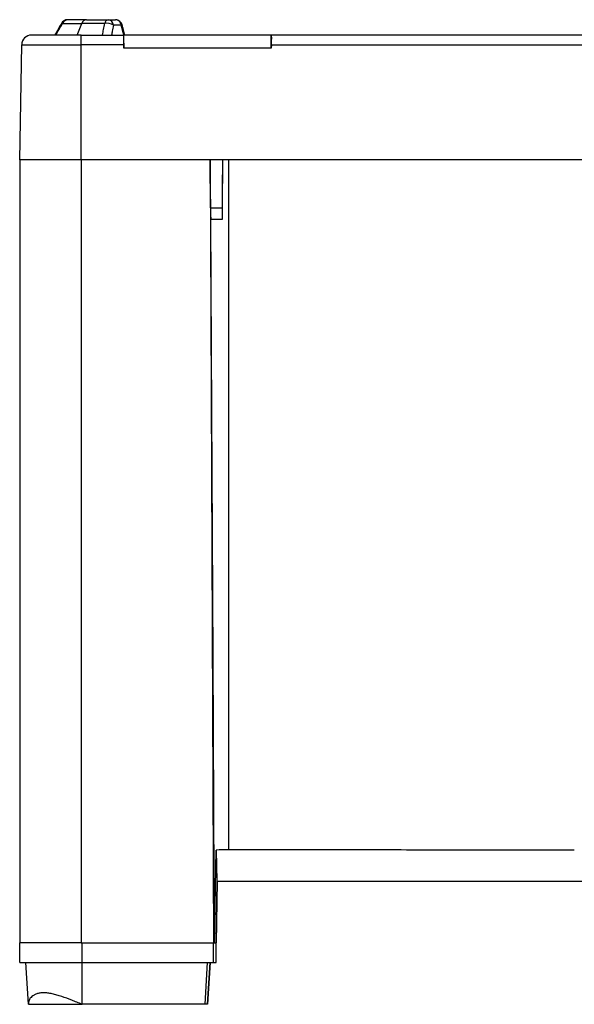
# Paper-space layout '1012-790 Hybird Padfoot' of a CAD drawing. Header units: millimetres. Extents: x 51 to 2966, y 67 to 3970.
# Tile 5 of 115: x 51 to 503, y 1441 to 2244. Entities that reach past the tile are written whole.
import ezdxf

# ---------------------------------------------------------------- set-up
doc = ezdxf.new("R2010")
doc.units = ezdxf.units.MM

psp = doc.layouts.new('1012-790 Hybird Padfoot')

# ---------------------------------------------------------------- linework, layer by layer
at = {"color": 7, "linetype": 'Continuous', "lineweight": 25}
for p, q in [((98.13, 2231.36), (102.01, 2240.86)), ((123.59, 2243.86), (129.47, 2243.86)), ((134.01, 2239.41), (127.69, 2239.41)), ((101.3, 2231.36), (60.94, 2231.36)), ((101.3, 2223.5), (101.3, 2231.36)), ((101.3, 2231.36), (136.13, 2231.36)), ((136.3, 2231.36), (136.13, 2231.36)), ((256.3, 2231.36), (136.3, 2231.36)), ((136.3, 2220.66), (136.3, 2231.36)), ((256.3, 2220.66), (256.3, 2231.36)), ((256.3, 2231.36), (256.48, 2231.36)), ((1046.13, 2231.36), (256.48, 2231.36)), ((51.3, 2129.76), (52.94, 2223.5)), ((52.94, 2223.5), (101.3, 2223.5)), ((101.3, 2129.76), (101.3, 2223.5)), ((136.13, 2223.5), (101.3, 2223.5)), ((136.13, 2223.5), (136.3, 2220.66)), ((256.48, 2223.5), (256.3, 2220.66)), ((256.48, 2223.5), (1046.13, 2223.5)), ((256.3, 2220.66), (136.3, 2220.66)), ((101.3, 2129.76), (51.3, 2129.76)), ((51.3, 2129.76), (51.3, 1491.36)), ((1201.3, 2129.76), (101.3, 2129.76)), ((101.3, 2129.76), (101.3, 1491.36)), ((206.52, 2129.76), (101.3, 2129.76)), ((206.52, 2129.76), (209.3, 1491.36)), ((206.8, 2090.49), (206.57, 2129.76)), ((216.47, 2129.76), (216.19, 2090.49)), ((221.46, 2129.76), (221.46, 1567.3)), ((207.01, 2081.36), (216.28, 2081.36)), ((216.28, 2081.36), (216.45, 2081.36)), ((210.11, 1491.36), (211.39, 1567.1)), ((211.39, 1567.1), (211.88, 1542.13)), ((210.11, 1491.36), (209.86, 1541.36)), ((211.39, 1491.36), (212.27, 1541.36)), ((212.26, 1541.36), (211.39, 1491.36)), ((211.88, 1542.13), (211.9, 1541.36)), ((51.3, 1475.36), (51.3, 1491.36)), ((101.3, 1491.36), (51.3, 1491.36)), ((101.3, 1491.36), (209.3, 1491.36)), ((102.1, 1475.36), (102.1, 1491.36)), ((102.1, 1491.36), (209.3, 1491.36)), ((209.3, 1475.36), (209.3, 1491.36)), ((209.3, 1491.36), (211.39, 1491.36)), ((211.39, 1475.36), (211.39, 1491.36)), ((211.39, 1475.36), (211.39, 1491.36)), ((211.39, 1491.36), (211.39, 1491.36)), ((51.3, 1475.36), (102.1, 1475.36)), ((58.38, 1441.36), (56.3, 1475.36)), ((102.1, 1475.36), (209.3, 1475.36)), ((102.1, 1441.36), (102.1, 1475.36)), ((202.35, 1441.36), (204.39, 1475.36)), ((206.42, 1475.36), (204.32, 1441.36)), ((204.33, 1441.36), (206.42, 1475.36)), ((209.3, 1475.36), (211.39, 1475.36)), ((211.39, 1475.36), (211.39, 1475.36)), ((202.35, 1441.36), (102.1, 1441.36)), ((204.32, 1441.36), (202.35, 1441.36)), ((204.32, 1441.36), (204.33, 1441.36))]:
    psp.add_line(p, q, dxfattribs=at)
at = {"color": 8, "linetype": 'Continuous', "lineweight": 25}
psp.add_line((206.8, 2090.49), (216.19, 2090.49), dxfattribs=at)
at = {"color": 8, "linetype": 'Continuous', "lineweight": 25, "flags": 128}
for points in [[(85.3, 2240.84), (85.33, 2240.88), (85.51, 2240.95), (85.84, 2240.95), (86.28, 2240.86)], [(134.86, 2239.37), (134.84, 2239.41), (134.69, 2239.45), (134.41, 2239.45), (134.01, 2239.41)]]:
    psp.add_lwpolyline(points, dxfattribs=at)
at = {"color": 7, "linetype": 'Continuous', "lineweight": 25, "flags": 128}
for points in [[(216.45, 2081.36), (216.65, 2105.49), (216.84, 2129.76)], [(209.86, 1541.36), (208.95, 1723.74), (207.7, 1975.65), (207.17, 2081.36)]]:
    psp.add_lwpolyline(points, dxfattribs=at)
at = {"color": 7, "linetype": 'Continuous', "lineweight": 25}
for centre, radius, start, end in [((90.5, 2237.86), 6, 90, 150.23519), ((90.74, 2239.05), 4.81, 92.80796, 157.9411), ((106.09, 2239.62), 4.26, 95.39271, 163.07034), ((124.23, 2240.19), 3.73, 99.93267, 169.60613), ((122.03, 2229.81), 11.14, 59.48235, 97.54812), ((122.89, 2239.1), 4.81, 3.71522, 81.60712), ((60.94, 2223.36), 8, 90, 179)]:
    psp.add_arc(centre, radius, start, end, dxfattribs=at)
for centre, major_axis, ratio, start_param, end_param in [((136.63, 2223.36), (-0.5, 8), 0.061083, 6.279359, 7.832702), ((255.98, 2223.36), (0.5, 8), 0.061083, 4.733668, 6.287011), ((206.97, 2091.36), (-0.04, 10), 0.017455, 1.657987, 3.141516), ((216.37, 2091.36), (0.09, 10), 0.017454, 1.658215, 3.141745)]:
    psp.add_ellipse(centre, major_axis=major_axis, ratio=ratio, start_param=start_param, end_param=end_param, dxfattribs=at)
for points, knots in [([(85.3, 2240.84), (84.91, 2240.17), (83.11, 2237.02), (81.31, 2233.87), (79.9, 2231.39)], [0, 0, 0, 0, 0.212144, 1, 1, 1, 1]), ([(80.82, 2231.36), (81.68, 2232.86), (82.54, 2234.36), (83.4, 2235.85), (84.36, 2237.52), (85.32, 2239.19), (86.28, 2240.86)], [0.00444934, 0.00444934, 0.00444934, 0.00444934, 0.00969545, 0.00969545, 0.00969545, 0.01554999, 0.01554999, 0.01554999, 0.01554999]), ([(86.28, 2240.86), (88.64, 2240.86), (91.14, 2240.86), (96.39, 2240.86), (99.14, 2240.86), (102.01, 2240.86)], [0, 0, 0, 0, 0.5, 0.5, 1, 1, 1, 1]), ([(105.69, 2243.86), (102.92, 2243.86), (100.26, 2243.86), (95.19, 2243.86), (92.79, 2243.86), (90.5, 2243.86)], [0, 0, 0, 0, 0.5, 0.5, 1, 1, 1, 1]), ([(120.57, 2240.86), (117.26, 2240.86), (114.06, 2240.86), (107.87, 2240.86), (104.88, 2240.86), (102.01, 2240.86)], [0, 0, 0, 0, 0.5, 0.5, 1, 1, 1, 1]), ([(105.69, 2243.86), (108.46, 2243.86), (111.34, 2243.86), (117.32, 2243.86), (120.4, 2243.86), (123.59, 2243.86)], [0, 0, 0, 0, 0.5, 0.5, 1, 1, 1, 1]), ([(118.79, 2231.36), (119.07, 2232.86), (119.35, 2234.36), (119.63, 2235.85), (119.94, 2237.52), (120.25, 2239.19), (120.57, 2240.86)], [0.00444934, 0.00444934, 0.00444934, 0.00444934, 0.00969545, 0.00969545, 0.00969545, 0.01554999, 0.01554999, 0.01554999, 0.01554999]), ([(127.69, 2239.41), (127.37, 2237.74), (127.05, 2236.08), (126.73, 2234.41), (126.53, 2233.39), (126.34, 2232.38), (126.14, 2231.36)], [0, 0, 0, 0, 0.005849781, 0.005849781, 0.005849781, 0.009402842, 0.009402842, 0.009402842, 0.009402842]), ([(134.01, 2239.41), (133.93, 2239.73), (133.84, 2240.04), (133.63, 2240.64), (133.5, 2240.93), (133.21, 2241.47), (133.05, 2241.73), (132.69, 2242.2), (132.5, 2242.43), (132.09, 2242.83), (131.88, 2243), (131.43, 2243.31), (131.19, 2243.44), (130.47, 2243.76), (129.97, 2243.86), (129.47, 2243.86)], [0, 0, 0, 0, 0.125, 0.125, 0.25, 0.25, 0.375, 0.375, 0.5, 0.5, 0.625, 0.625, 0.75, 0.75, 1, 1, 1, 1]), ([(134.83, 2239.36), (134.8, 2239.52), (134.68, 2240.13), (134.18, 2241.12), (133.35, 2242.24), (132.3, 2243.08), (131.1, 2243.63), (130.15, 2243.88), (129.59, 2243.84), (129.47, 2243.83)], [0, 0, 0, 0, 0.061217, 0.243063, 0.425365, 0.610384, 0.774379, 0.951282, 1, 1, 1, 1]), ([(136.92, 2231.37), (136.54, 2232.8), (135.84, 2235.47), (135.18, 2238.14), (134.87, 2239.38)], [0, 0, 0, 0, 0.536705, 1, 1, 1, 1]), ([(503.27, 1567.07), (479.74, 1567.07), (456.21, 1567.08), (409.17, 1567.1), (385.66, 1567.11), (338.67, 1567.15), (315.19, 1567.17), (268.28, 1567.23), (244.86, 1567.26), (221.46, 1567.3)], [0, 0, 0, 0, 0.25, 0.25, 0.5, 0.5, 0.75, 0.75, 1, 1, 1, 1]), ([(651.3, 1541.36), (629.68, 1541.36), (608.06, 1541.36), (586.43, 1541.36), (558.45, 1541.36), (530.47, 1541.36), (405.35, 1541.36), (308.47, 1541.36), (211.9, 1541.36)], [0, 0, 0, 0, 0.172825, 0.172825, 0.172825, 0.396458, 0.396458, 1.172825, 1.172825, 1.172825, 1.172825]), ([(102.1, 1441.36), (100.7, 1441.94), (99.31, 1442.51), (97.21, 1443.35), (96.52, 1443.63), (95.12, 1444.19), (94.42, 1444.46), (90.95, 1445.81), (88.24, 1446.82), (84.24, 1448.14), (82.92, 1448.55), (80.97, 1449.11), (80.31, 1449.28), (79.03, 1449.6), (78.4, 1449.75), (76.53, 1450.16), (75.33, 1450.37), (73.58, 1450.59), (73.01, 1450.65), (71.89, 1450.73), (71.33, 1450.75), (69.73, 1450.75), (68.73, 1450.67), (66.86, 1450.38), (65.99, 1450.17), (64.78, 1449.77), (64.39, 1449.62), (63.66, 1449.29), (63.31, 1449.12), (62.33, 1448.57), (61.75, 1448.16), (60.72, 1447.28), (60.28, 1446.81), (59.72, 1446.06), (59.54, 1445.8), (59.24, 1445.27), (59.1, 1445.01), (58.75, 1444.2), (58.58, 1443.64), (58.38, 1442.51), (58.35, 1441.94), (58.38, 1441.36)], [0, 0, 0, 0, 0.0625, 0.0625, 0.09375, 0.09375, 0.125, 0.125, 0.25, 0.25, 0.3125, 0.3125, 0.34375, 0.34375, 0.375, 0.375, 0.4375, 0.4375, 0.46875, 0.46875, 0.5, 0.5, 0.5625, 0.5625, 0.625, 0.625, 0.65625, 0.65625, 0.6875, 0.6875, 0.75, 0.75, 0.8125, 0.8125, 0.84375, 0.84375, 0.875, 0.875, 0.9375, 0.9375, 1, 1, 1, 1]), ([(58.38, 1441.36), (59.39, 1441.36), (60.6, 1441.36), (62.7, 1441.36), (63.44, 1441.36), (65.02, 1441.36), (65.85, 1441.36), (67.57, 1441.36), (68.46, 1441.36), (70.29, 1441.36), (71.22, 1441.36), (73.11, 1441.36), (74.06, 1441.36), (75.96, 1441.36), (76.9, 1441.36), (78.75, 1441.36), (79.66, 1441.36), (81.47, 1441.36), (82.37, 1441.36), (84.18, 1441.36), (85.09, 1441.36), (86.96, 1441.36), (87.92, 1441.36), (90.85, 1441.36), (92.91, 1441.36), (95.66, 1441.36), (96.22, 1441.36), (97.35, 1441.36), (97.93, 1441.36), (99.69, 1441.36), (100.88, 1441.36), (102.1, 1441.36)], [0, 0, 0, 0, 0.125, 0.125, 0.1875, 0.1875, 0.25, 0.25, 0.3125, 0.3125, 0.375, 0.375, 0.4375, 0.4375, 0.5, 0.5, 0.5625, 0.5625, 0.625, 0.625, 0.6875, 0.6875, 0.75, 0.75, 0.875, 0.875, 0.90625, 0.90625, 0.9375, 0.9375, 1, 1, 1, 1])]:
    psp.add_open_spline(points, degree=3, knots=knots, dxfattribs=at)
for points in [[(136.06, 2231.36), (135.37, 2234.05), (134.69, 2236.73), (134.01, 2239.41)], [(221.46, 1567.3), (218.11, 1567.31), (214.75, 1567.24), (211.39, 1567.1)]]:
    psp.add_open_spline(points, degree=3, dxfattribs=at)

doc.saveas('drawing.dxf')
